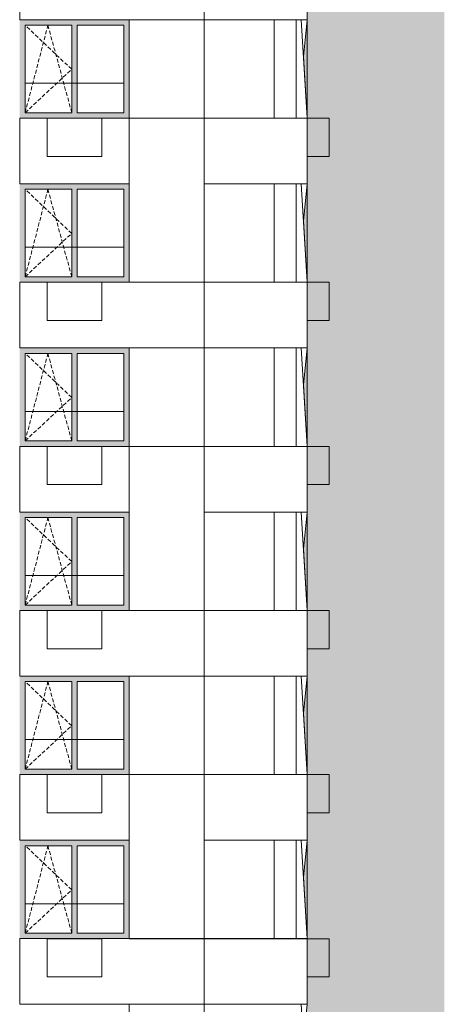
# Model space of a CAD drawing. Header units: millimetres. Extents: x 119219 to 750800, y -8933 to 168688.
# Tile 111 of 115: x 521596 to 529350, y 22860 to 40860. Entities that reach past the tile are written whole.
import ezdxf

# ---------------------------------------------------------------- set-up
doc = ezdxf.new("R2010")
doc.units = ezdxf.units.MM
doc.header["$MEASUREMENT"] = 0
doc.header["$XCLIPFRAME"] = 0
doc.linetypes.add('OO_EOIAAY', pattern=[105.833361, 70.555568, -35.277793])
for name, color, linetype, lineweight in [('0_Ном._пера__1', 7, 'Continuous', 0), ('0_Ном._пера__120', 7, 'Continuous', 0), ('0_Ном._пера__19', 255, 'Continuous', 0)]:
    doc.layers.add(name, color=color, linetype=linetype, lineweight=lineweight)
doc.layers.add('0_Ном._пера__161', color=7, linetype='Continuous', lineweight=13, true_color=0x6a6a6a)
picture_1 = doc.add_image_def('image6.png', size_in_pixel=(725, 814))
picture_2 = doc.add_image_def('image3.png', size_in_pixel=(734, 827))
picture_3 = doc.add_image_def('image5.png', size_in_pixel=(729, 823))

msp = doc.modelspace()

# ---------------------------------------------------------------- hatches: boundary and pattern name
at = {"layer": '0_Ном._пера__161', "linetype": 'Continuous', "lineweight": 0, "true_color": 0x696969}
for points in [[(521696.339, 40760), (522546.339, 40760), (522646.339, 40760), (523496.338, 40760), (523596.338, 40760), (523596.338, 40860), (521596.339, 40860), (521596.339, 40760)], [(521596.339, 40760), (521596.339, 39160), (521696.339, 39160), (521696.339, 40760)], [(522646.339, 40760), (522546.339, 40760), (522546.339, 39160), (522646.339, 39160)], [(523496.338, 40760), (523496.338, 39160), (523596.338, 39160), (523596.338, 40760)], [(522546.339, 39160), (521696.339, 39160), (521596.339, 39160), (521596.339, 39060), (523596.338, 39060), (523596.338, 39160), (523496.338, 39160), (522646.339, 39160)], [(521696.339, 37760), (522546.339, 37760), (522646.339, 37760), (523496.338, 37760), (523596.338, 37760), (523596.338, 37860), (521596.339, 37860), (521596.339, 37760)], [(521596.339, 37760), (521596.339, 36160), (521696.339, 36160), (521696.339, 37760)], [(522646.339, 37760), (522546.339, 37760), (522546.339, 36160), (522646.339, 36160)], [(523496.338, 37760), (523496.338, 36160), (523596.338, 36160), (523596.338, 37760)], [(522546.339, 36160), (521696.339, 36160), (521596.339, 36160), (521596.339, 36060), (523596.338, 36060), (523596.338, 36160), (523496.338, 36160), (522646.339, 36160)], [(521696.339, 34760), (522546.339, 34760), (522646.339, 34760), (523496.338, 34760), (523596.338, 34760), (523596.338, 34860), (521596.339, 34860), (521596.339, 34760)], [(521596.339, 34760), (521596.339, 33160), (521696.339, 33160), (521696.339, 34760)], [(522646.339, 34760), (522546.339, 34760), (522546.339, 33160), (522646.339, 33160)], [(523496.338, 34760), (523496.338, 33160), (523596.338, 33160), (523596.338, 34760)], [(522546.339, 33160), (521696.339, 33160), (521596.339, 33160), (521596.339, 33060), (523596.338, 33060), (523596.338, 33160), (523496.338, 33160), (522646.339, 33160)], [(521696.339, 31760), (522546.339, 31760), (522646.339, 31760), (523496.338, 31760), (523596.338, 31760), (523596.338, 31860), (521596.339, 31860), (521596.339, 31760)], [(521596.339, 31760), (521596.339, 30160), (521696.339, 30160), (521696.339, 31760)], [(522646.339, 31760), (522546.339, 31760), (522546.339, 30160), (522646.339, 30160)], [(523496.338, 31760), (523496.338, 30160), (523596.338, 30160), (523596.338, 31760)], [(522546.339, 30160), (521696.339, 30160), (521596.339, 30160), (521596.339, 30060), (523596.338, 30060), (523596.338, 30160), (523496.338, 30160), (522646.339, 30160)], [(521696.339, 28760), (522546.339, 28760), (522646.339, 28760), (523496.338, 28760), (523596.338, 28760), (523596.338, 28860), (521596.339, 28860), (521596.339, 28760)], [(521596.339, 28760), (521596.339, 27160), (521696.339, 27160), (521696.339, 28760)], [(522646.339, 28760), (522546.339, 28760), (522546.339, 27160), (522646.339, 27160)], [(523496.338, 28760), (523496.338, 27160), (523596.338, 27160), (523596.338, 28760)], [(522546.339, 27160), (521696.339, 27160), (521596.339, 27160), (521596.339, 27060), (523596.338, 27060), (523596.338, 27160), (523496.338, 27160), (522646.339, 27160)], [(521696.339, 25760), (522546.339, 25760), (522646.339, 25760), (523496.338, 25760), (523596.338, 25760), (523596.338, 25860), (521596.339, 25860), (521596.339, 25760)], [(521596.339, 25760), (521596.339, 24160), (521696.339, 24160), (521696.339, 25760)], [(522646.339, 25760), (522546.339, 25760), (522546.339, 24160), (522646.339, 24160)], [(523496.338, 25760), (523496.338, 24160), (523596.338, 24160), (523596.338, 25760)], [(522546.339, 24160), (521696.339, 24160), (521596.339, 24160), (521596.339, 24060), (523596.338, 24060), (523596.338, 24160), (523496.338, 24160), (522646.339, 24160)]]:
    msp.add_hatch(color=251, dxfattribs=at).paths.add_polyline_path(points)
at = {"layer": '0_Ном._пера__19', "linetype": 'Continuous', "lineweight": 0}
msp.add_hatch(color=255, dxfattribs=at).paths.add_polyline_path([(529350.442, 69710.038), (526846.474, 69710.038), (526846.474, 66660), (526846.474, 64860), (526785.972, 64260.09), (526846.449, 63060), (526846.449, 61860), (526781.891, 61184.999), (526846.474, 60060), (526846.001, 58860), (526778.415, 58184.996), (526846.448, 57060), (526846.448, 55860), (526792.026, 54959.988), (526846.463, 54060), (526846.463, 52860), (526784.198, 52242.361), (526846.462, 51060), (526846.462, 49860), (526778.414, 49184.986), (526846.462, 48060), (526846.462, 46860), (526778.415, 46184.996), (526846.449, 45060), (526846.449, 43860), (526778.423, 43185.069), (526846.475, 42060), (526846.475, 40860), (526778.41, 40185.079), (526846.449, 39060), (526846.449, 37860), (526778.403, 37185), (526846.451, 36060), (526846.451, 34860), (526778.402, 34184.996), (526846.449, 33060), (526846.449, 31860), (526778.403, 31185.008), (526846.451, 30060), (526846.451, 28860), (526778.401, 28184.996), (526846.449, 27060), (526846.449, 25860), (526778.403, 25185), (526846.451, 24060), (526846.451, 22860.301), (526778.401, 22185.009), (526846.45, 21060.13), (526846.449, 19860.301), (526778.436, 19184.45), (526846.432, 18060.301), (526846.432, 16860), (526778.399, 16185.154), (526846.449, 15060), (526846.449, 13860), (526778.403, 13185), (526846.451, 12060), (526846.451, 10860), (526783.479, 10184.996), (526846.474, 9060), (526846.474, 7860), (526778.402, 7184.99), (526845.989, 6060), (529350.442, 6014.085)])

# ---------------------------------------------------------------- linework, layer by layer
at = {"layer": '0_Ном._пера__1', "color": 7, "linetype": 'Continuous', "lineweight": 0}
for p, q in [((521596.339, 40860), (521596.67, 40860)), ((526846.449, 39060), (526737.595, 40860)), ((521696.339, 39700), (523496.338, 39700)), ((521596.339, 37860), (521596.67, 37860)), ((526846.449, 36060), (526737.575, 37860)), ((521696.339, 36700), (523496.338, 36700)), ((521596.339, 34860), (521596.67, 34860)), ((526846.449, 33060), (526737.573, 34860)), ((521696.339, 33700), (523496.338, 33700)), ((521596.339, 31860), (521596.67, 31860)), ((526846.449, 30060), (526737.576, 31860)), ((521696.339, 30700), (523496.338, 30700)), ((521596.339, 28860), (521596.67, 28860)), ((526846.449, 27060), (526737.572, 28860)), ((521696.339, 27700), (523496.338, 27700)), ((521596.339, 25860), (521596.67, 25860)), ((526846.449, 24060.301), (526737.564, 25860)), ((521696.339, 24700), (523496.338, 24700)), ((526846.449, 21060.301), (526737.544, 22860.301))]:
    msp.add_line(p, q, dxfattribs=at)
for points in [[(523595.964, 40860), (524966.014, 40860), (524966.014, 39060), (523595.964, 39060)], [(526246.315, 40859.998), (526646.315, 40859.998), (526646.315, 39059.998), (526246.315, 39059.998)], [(521596.022, 39060), (523596.338, 39060), (523596.338, 37860), (521596.022, 37860)], [(523596.338, 39060), (524966.014, 39060), (524966.014, 36060), (523596.338, 36060)], [(524966.014, 39060), (526846.449, 39060), (526846.449, 37860), (524966.014, 37860)], [(526246.315, 37859.998), (526646.315, 37859.998), (526646.315, 36059.998), (526246.315, 36059.998)], [(521596.022, 36060), (524966.014, 36060), (524966.014, 34860), (521596.022, 34860)], [(524966.014, 36060), (526846.449, 36060), (526846.449, 34860), (524966.014, 34860)], [(523595.964, 34860), (524966.014, 34860), (524966.014, 33060), (523595.964, 33060)], [(526246.315, 34859.998), (526646.315, 34859.998), (526646.315, 33059.998), (526246.315, 33059.998)], [(521596.022, 33060), (523596.338, 33060), (523596.338, 31860), (521596.022, 31860)], [(523596.338, 33060), (524966.014, 33060), (524966.014, 30060), (523596.338, 30060)], [(524966.014, 33060), (526846.449, 33060), (526846.449, 31860), (524966.014, 31860)], [(526246.315, 31859.998), (526646.315, 31859.998), (526646.315, 30059.998), (526246.315, 30059.998)], [(521596.022, 30060), (524966.014, 30060), (524966.014, 28860), (521596.022, 28860)], [(524966.014, 30060), (526846.449, 30060), (526846.449, 28860), (524966.014, 28860)], [(523595.964, 28860.301), (524966.014, 28860.301), (524966.014, 27060.301), (523595.964, 27060.301)], [(526246.315, 28859.998), (526646.315, 28859.998), (526646.315, 27059.998), (526246.315, 27059.998)], [(521596.022, 27060), (523596.338, 27060), (523596.338, 25860), (521596.022, 25860)], [(523596.338, 27060.301), (524966.014, 27060.301), (524966.014, 24060.301), (523596.338, 24060.301)], [(524966.014, 27060), (526846.449, 27060), (526846.449, 25860), (524966.014, 25860)], [(526246.315, 25859.997), (526646.315, 25859.997), (526646.315, 24059.997), (526246.315, 24059.997)], [(521596.022, 24060.301), (524966.014, 24060.301), (524966.014, 22860.301), (521596.022, 22860.301)], [(524966.014, 24060.301), (526846.449, 24060.301), (526846.449, 22860.301), (524966.014, 22860.301)], [(523595.964, 22860.301), (524966.014, 22860.301), (524966.014, 21060.301), (523595.964, 21060.301)]]:
    msp.add_lwpolyline(points, close=True, dxfattribs=at)
at = {"layer": '0_Ном._пера__1', "color": 7, "linetype": 'Continuous', "lineweight": 0, "flags": 128}
for points in [[(526246.315, 40860), (524966.014, 40860), (524966.014, 39060), (526246.315, 39060)], [(526246.315, 37860), (524966.014, 37860), (524966.014, 36060), (526246.315, 36060)], [(526246.315, 34860), (524966.014, 34860), (524966.014, 33060), (526246.315, 33060)], [(526246.315, 31860), (524966.014, 31860), (524966.014, 30060), (526246.315, 30060)], [(526246.315, 28860), (524966.014, 28860), (524966.014, 27060), (526246.315, 27060)], [(526246.315, 25860.301), (524966.014, 25860.301), (524966.014, 24060.301), (526246.315, 24060.301)]]:
    msp.add_lwpolyline(points, close=True, dxfattribs=at)
at = {"layer": '0_Ном._пера__1', "color": 7, "linetype": 'Continuous', "lineweight": 0}
msp.add_lwpolyline([(526846.475, 40860.002), (526778.41, 40185.08), (526846.449, 39060.002), (526846.449, 37860.002), (526778.403, 37185.002), (526846.451, 36060.002), (526846.451, 34860.002), (526778.402, 34184.998), (526846.449, 33060.002), (526846.449, 31860.002), (526778.403, 31185.01), (526846.451, 30060.002), (526846.451, 28860.002), (526778.401, 28184.998), (526846.449, 27060.002), (526846.449, 25860.002), (526778.403, 25185.002), (526846.451, 24060.002), (526846.451, 22860.303), (526778.401, 22185.011)], dxfattribs=at)
at = {"layer": '0_Ном._пера__120', "color": 7, "linetype": 'Continuous', "lineweight": 0}
for p, q in [((521696.339, 40760), (521696.339, 39160)), ((522546.339, 40760), (521696.339, 40760)), ((522546.339, 39160), (522546.339, 40760)), ((522646.339, 40760), (522646.339, 39160)), ((523496.338, 40760), (522646.339, 40760)), ((523496.338, 39160), (523496.338, 40760)), ((521696.339, 39160), (522546.339, 39160)), ((522646.339, 39160), (523496.338, 39160)), ((521696.339, 37760), (521696.339, 36160)), ((522546.339, 37760), (521696.339, 37760)), ((522546.339, 36160), (522546.339, 37760)), ((522646.339, 37760), (522646.339, 36160)), ((523496.338, 37760), (522646.339, 37760)), ((523496.338, 36160), (523496.338, 37760)), ((521696.339, 36160), (522546.339, 36160)), ((522646.339, 36160), (523496.338, 36160)), ((521696.339, 34760), (521696.339, 33160)), ((522546.339, 34760), (521696.339, 34760)), ((522546.339, 33160), (522546.339, 34760)), ((522646.339, 34760), (522646.339, 33160)), ((523496.338, 34760), (522646.339, 34760)), ((523496.338, 33160), (523496.338, 34760)), ((521696.339, 33160), (522546.339, 33160)), ((522646.339, 33160), (523496.338, 33160)), ((521696.339, 31760), (521696.339, 30160)), ((522546.339, 31760), (521696.339, 31760)), ((522546.339, 30160), (522546.339, 31760)), ((522646.339, 31760), (522646.339, 30160)), ((523496.338, 31760), (522646.339, 31760)), ((523496.338, 30160), (523496.338, 31760)), ((521696.339, 30160), (522546.339, 30160)), ((522646.339, 30160), (523496.338, 30160)), ((521696.339, 28760), (521696.339, 27160)), ((522546.339, 28760), (521696.339, 28760)), ((522546.339, 27160), (522546.339, 28760)), ((522646.339, 28760), (522646.339, 27160)), ((523496.338, 28760), (522646.339, 28760)), ((523496.338, 27160), (523496.338, 28760)), ((521696.339, 27160), (522546.339, 27160)), ((522646.339, 27160), (523496.338, 27160)), ((521696.339, 25760), (521696.339, 24160)), ((522546.339, 25760), (521696.339, 25760)), ((522546.339, 24160), (522546.339, 25760)), ((522646.339, 25760), (522646.339, 24160)), ((523496.338, 25760), (522646.339, 25760)), ((523496.338, 24160), (523496.338, 25760)), ((521696.339, 24160), (522546.339, 24160)), ((522646.339, 24160), (523496.338, 24160))]:
    msp.add_line(p, q, dxfattribs=at)
at = {"layer": '0_Ном._пера__120', "color": 7, "linetype": 'OO_EOIAAY', "lineweight": 0}
for p, q in [((521696.339, 39160), (522111.339, 40760)), ((522546.339, 39952.811), (521696.339, 40760)), ((522111.339, 40760), (522546.339, 39160)), ((521696.339, 39160), (522546.339, 39952.811)), ((521696.339, 36160), (522111.339, 37760)), ((522546.339, 36952.811), (521696.339, 37760)), ((522111.339, 37760), (522546.339, 36160)), ((521696.339, 36160), (522546.339, 36952.811)), ((521696.339, 33160), (522111.339, 34760)), ((522546.339, 33952.811), (521696.339, 34760)), ((522111.339, 34760), (522546.339, 33160)), ((521696.339, 33160), (522546.339, 33952.811)), ((521696.339, 30160), (522111.339, 31760)), ((522546.339, 30952.811), (521696.339, 31760)), ((522111.339, 31760), (522546.339, 30160)), ((521696.339, 30160), (522546.339, 30952.811)), ((521696.339, 27160), (522111.339, 28760)), ((522546.339, 27952.811), (521696.339, 28760)), ((522111.339, 28760), (522546.339, 27160)), ((521696.339, 27160), (522546.339, 27952.811)), ((521696.339, 24160), (522111.339, 25760)), ((522546.339, 24952.811), (521696.339, 25760)), ((522111.339, 25760), (522546.339, 24160)), ((521696.339, 24160), (522546.339, 24952.811))]:
    msp.add_line(p, q, dxfattribs=at)
at = {"layer": '0_Ном._пера__120', "color": 7, "linetype": 'Continuous', "lineweight": 0, "flags": 128}
for points in [[(522095.861, 39060.002), (522095.861, 38360.002), (523095.861, 38360.002), (523095.861, 39060.002)], [(527247.036, 39059.984), (526846.449, 39059.982), (526846.449, 38359.984), (527247.036, 38359.984)], [(522095.861, 36060.002), (522095.861, 35360.002), (523095.861, 35360.002), (523095.861, 36060.002)], [(527247.036, 36059.986), (526846.449, 36059.984), (526846.449, 35359.986), (527247.036, 35359.986)], [(522095.861, 33060.002), (522095.861, 32360.002), (523095.861, 32360.002), (523095.861, 33060.002)], [(527247.036, 33059.987), (526846.449, 33059.986), (526846.449, 32359.987), (527247.036, 32359.987)], [(522095.861, 30060.002), (522095.861, 29360.002), (523095.861, 29360.002), (523095.861, 30060.002)], [(527247.036, 30059.989), (526846.449, 30059.987), (526846.449, 29359.989), (527247.036, 29359.989)], [(522095.861, 27060.002), (522095.861, 26360.002), (523095.861, 26360.002), (523095.861, 27060.002)], [(527247.036, 27059.991), (526846.449, 27059.989), (526846.449, 26359.991), (527247.036, 26359.991)], [(522095.861, 24060.002), (522095.861, 23360.002), (523095.861, 23360.002), (523095.861, 24060.002)], [(527247.036, 24059.993), (526846.449, 24059.991), (526846.449, 23359.993), (527247.036, 23359.993)]]:
    msp.add_lwpolyline(points, close=True, dxfattribs=at)

# ---------------------------------------------------------------- pictures from other files: only their frames are drawn
at = {"linetype": 'Continuous', "lineweight": 0}
image = msp.add_image(picture_3, insert=(521595.966, 40860), size_in_units=(3370.048, 1200), dxfattribs=at)
image.set_boundary_path([(-0.5, -0.5), (728.5, 822.5)])
image = msp.add_image(picture_3, insert=(524966.014, 40860), size_in_units=(1880.461, 1200), dxfattribs=at)
image.set_boundary_path([(-0.5, -0.5), (728.5, 822.5)])
image = msp.add_image(picture_1, insert=(524966.014, 40860), size_in_units=(1370.05, 1800), rotation=180, dxfattribs=at)
image.set_boundary_path([(-0.5, -0.5), (724.5, 813.5)])
image = msp.add_image(picture_3, insert=(526246.315, 39060), size_in_units=(400, 1800), dxfattribs=at)
image.set_boundary_path([(-0.5, -0.5), (728.5, 822.5)])
image = msp.add_image(picture_3, insert=(526646.315, 39060), size_in_units=(200, 1800), dxfattribs=at)
image.set_boundary_path([(-0.5, -0.5), (728.5, 822.5)])
image = msp.add_image(picture_3, insert=(521595.966, 37860), size_in_units=(1999.998, 1200), dxfattribs=at)
image.set_boundary_path([(-0.5, -0.5), (728.5, 822.5)])
image = msp.add_image(picture_1, insert=(524966.014, 39060), size_in_units=(1370.05, 3000), rotation=180, dxfattribs=at)
image.set_boundary_path([(-0.5, -0.5), (724.5, 813.5)])
image = msp.add_image(picture_3, insert=(524966.014, 37860), size_in_units=(1880.435, 1200), dxfattribs=at)
image.set_boundary_path([(-0.5, -0.5), (728.5, 822.5)])
image = msp.add_image(picture_1, insert=(526646.315, 37860), size_in_units=(400, 1800), rotation=180, dxfattribs=at)
image.set_boundary_path([(-0.5, -0.5), (724.5, 813.5)])
image = msp.add_image(picture_3, insert=(526646.315, 36060), size_in_units=(200, 1800), dxfattribs=at)
image.set_boundary_path([(-0.5, -0.5), (728.5, 822.5)])
image = msp.add_image(picture_3, insert=(521596.238, 34860), size_in_units=(3370.048, 1200), dxfattribs=at)
image.set_boundary_path([(-0.5, -0.5), (728.5, 822.5)])
image = msp.add_image(picture_2, insert=(526846.451, 36060), size_in_units=(1880.437, 1200), rotation=180, dxfattribs=at)
image.set_boundary_path([(-0.5, -0.5), (733.5, 826.5)])
image = msp.add_image(picture_1, insert=(524966.014, 34860), size_in_units=(1370.05, 1800), rotation=180, dxfattribs=at)
image.set_boundary_path([(-0.5, -0.5), (724.5, 813.5)])
image = msp.add_image(picture_1, insert=(526646.315, 34860), size_in_units=(400, 1800), rotation=180, dxfattribs=at)
image.set_boundary_path([(-0.5, -0.5), (724.5, 813.5)])
image = msp.add_image(picture_3, insert=(526646.315, 33060), size_in_units=(200, 1800), dxfattribs=at)
image.set_boundary_path([(-0.5, -0.5), (728.5, 822.5)])
image = msp.add_image(picture_3, insert=(521595.966, 31860), size_in_units=(1999.998, 1200), dxfattribs=at)
image.set_boundary_path([(-0.5, -0.5), (728.5, 822.5)])
image = msp.add_image(picture_1, insert=(524966.014, 33060), size_in_units=(1370.05, 3000), rotation=180, dxfattribs=at)
image.set_boundary_path([(-0.5, -0.5), (724.5, 813.5)])
image = msp.add_image(picture_2, insert=(526846.449, 33060), size_in_units=(1880.435, 1200), rotation=180, dxfattribs=at)
image.set_boundary_path([(-0.5, -0.5), (733.5, 826.5)])
image = msp.add_image(picture_1, insert=(526646.315, 31860), size_in_units=(400, 1800), rotation=180, dxfattribs=at)
image.set_boundary_path([(-0.5, -0.5), (724.5, 813.5)])
image = msp.add_image(picture_1, insert=(526846.449, 31859.998), size_in_units=(200.134, 1800), rotation=180, dxfattribs=at)
image.set_boundary_path([(-0.5, -0.5), (724.5, 813.5)])
image = msp.add_image(picture_3, insert=(521596.238, 28860), size_in_units=(3370.048, 1200), dxfattribs=at)
image.set_boundary_path([(-0.5, -0.5), (728.5, 822.5)])
image = msp.add_image(picture_2, insert=(526846.451, 30060), size_in_units=(1880.437, 1200), rotation=180, dxfattribs=at)
image.set_boundary_path([(-0.5, -0.5), (733.5, 826.5)])
image = msp.add_image(picture_1, insert=(524966.014, 28860), size_in_units=(1370.05, 1800), rotation=180, dxfattribs=at)
image.set_boundary_path([(-0.5, -0.5), (724.5, 813.5)])
image = msp.add_image(picture_1, insert=(526646.315, 28860), size_in_units=(400, 1800), rotation=180, dxfattribs=at)
image.set_boundary_path([(-0.5, -0.5), (724.5, 813.5)])
image = msp.add_image(picture_1, insert=(526846.449, 28859.997), size_in_units=(200.134, 1800), rotation=180, dxfattribs=at)
image.set_boundary_path([(-0.5, -0.5), (724.5, 813.5)])
image = msp.add_image(picture_3, insert=(521595.966, 25860), size_in_units=(1999.998, 1200), dxfattribs=at)
image.set_boundary_path([(-0.5, -0.5), (728.5, 822.5)])
image = msp.add_image(picture_1, insert=(524966.014, 27060), size_in_units=(1370.05, 3000), rotation=180, dxfattribs=at)
image.set_boundary_path([(-0.5, -0.5), (724.5, 813.5)])
image = msp.add_image(picture_2, insert=(526846.449, 27060), size_in_units=(1880.435, 1200), rotation=180, dxfattribs=at)
image.set_boundary_path([(-0.5, -0.5), (733.5, 826.5)])
image = msp.add_image(picture_1, insert=(526646.315, 25860), size_in_units=(400, 1800), rotation=180, dxfattribs=at)
image.set_boundary_path([(-0.5, -0.5), (724.5, 813.5)])
image = msp.add_image(picture_1, insert=(526846.449, 25860.301), size_in_units=(200.134, 1800), rotation=180, dxfattribs=at)
image.set_boundary_path([(-0.5, -0.5), (724.5, 813.5)])
image = msp.add_image(picture_2, insert=(524966.014, 24060.301), size_in_units=(3369.776, 1200), rotation=180, dxfattribs=at)
image.set_boundary_path([(-0.5, -0.5), (733.5, 826.5)])
image = msp.add_image(picture_2, insert=(526846.451, 24060), size_in_units=(1880.437, 1199.699), rotation=180, dxfattribs=at)
image.set_boundary_path([(-0.5, -0.5), (733.5, 826.5)])
image = msp.add_image(picture_1, insert=(524966.014, 22860.301), size_in_units=(1370.05, 1800), rotation=180, dxfattribs=at)
image.set_boundary_path([(-0.5, -0.5), (724.5, 813.5)])

doc.saveas('drawing.dxf')
